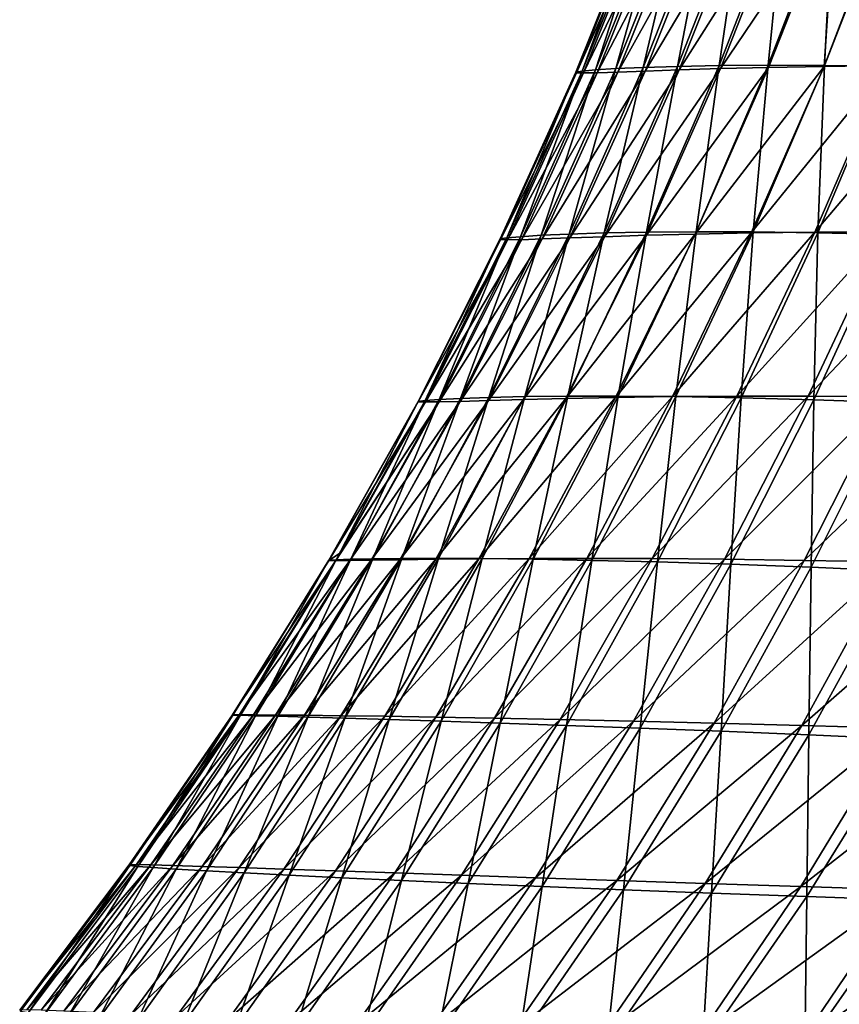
# Model space of a CAD drawing. Header units: metres. Extents: x -155 to 25, y -152 to 27.
# Tile 57 of 124: x -22.8 to -21.61, y -133.98 to -132.55. Entities that reach past the tile are written whole.
import ezdxf

# ---------------------------------------------------------------- set-up
doc = ezdxf.new("R2010")
doc.units = ezdxf.units.M
doc.layers.add('solid_12_401_052_XXX', color=7, linetype='CONTINUOUS')

msp = doc.modelspace()

# ---------------------------------------------------------------- linework, layer by layer
at = {"layer": 'solid_12_401_052_XXX'}
for points in [[(-21.716351, -132.620056, 3.24047), (-21.621927, -132.375244, 3.232165), (-21.692141, -132.375702, 2.787627)], [(-21.716351, -132.620056, 3.24047), (-21.634577, -132.620285, 3.687285), (-21.621927, -132.375244, 3.232165)], [(-21.634577, -132.620285, 3.687285), (-21.541065, -132.375473, 3.677279), (-21.621927, -132.375244, 3.232165)], [(-21.634577, -132.620285, 3.687285), (-21.541996, -132.621445, 4.134828), (-21.541065, -132.375473, 3.677279)], [(-21.995321, -132.63002, 0.129774), (-21.896694, -132.384094, 0.130906), (-21.89588, -132.384979, -0.311532)], [(-21.995321, -132.63002, 0.129774), (-21.986086, -132.628571, 0.572601), (-21.896694, -132.384094, 0.130906)], [(-21.994678, -132.631012, -0.313756), (-21.995321, -132.63002, 0.129774), (-21.89588, -132.384979, -0.311532)], [(-21.994678, -132.631012, -0.313756), (-21.89588, -132.384979, -0.311532), (-21.885498, -132.3853, -0.751313)], [(-21.994678, -132.631012, -0.313756), (-21.885498, -132.3853, -0.751313), (-21.984137, -132.63092, -0.754701)], [(-21.986086, -132.628571, 0.572601), (-21.887756, -132.382797, 0.572566), (-21.896694, -132.384094, 0.130906)], [(-21.986086, -132.628571, 0.572601), (-21.96685, -132.626831, 1.015898), (-21.887756, -132.382797, 0.572566)], [(-21.865677, -132.384979, -1.190769), (-21.984137, -132.63092, -0.754701), (-21.885498, -132.3853, -0.751313)], [(-21.964396, -132.631012, -1.195327), (-21.984137, -132.63092, -0.754701), (-21.865677, -132.384979, -1.190769)], [(-21.96685, -132.626831, 1.015898), (-21.868937, -132.381256, 1.014655), (-21.887756, -132.382797, 0.572566)], [(-21.96685, -132.626831, 1.015898), (-21.937489, -132.625, 1.459681), (-21.868937, -132.381256, 1.014655)], [(-21.964396, -132.631012, -1.195327), (-21.865677, -132.384979, -1.190769), (-21.83613, -132.384094, -1.632219)], [(-21.934603, -132.63002, -1.637853), (-21.964396, -132.631012, -1.195327), (-21.83613, -132.384094, -1.632219)], [(-21.937489, -132.625, 1.459681), (-21.840097, -132.379623, 1.457178), (-21.868937, -132.381256, 1.014655)], [(-21.937489, -132.625, 1.459681), (-21.897875, -132.62323, 1.90399), (-21.840097, -132.379623, 1.457178)], [(-21.934603, -132.63002, -1.637853), (-21.83613, -132.384094, -1.632219), (-21.796906, -132.382797, -2.072223)], [(-21.895, -132.628571, -2.079), (-21.934603, -132.63002, -1.637853), (-21.796906, -132.382797, -2.072223)], [(-21.897875, -132.62323, 1.90399), (-21.801104, -132.378036, 1.900163), (-21.840097, -132.379623, 1.457178)], [(-21.897875, -132.62323, 1.90399), (-21.847889, -132.621704, 2.348864), (-21.801104, -132.378036, 1.900163)], [(-21.895, -132.628571, -2.079), (-21.796906, -132.382797, -2.072223), (-21.747793, -132.381256, -2.511977)], [(-21.845392, -132.626831, -2.51993), (-21.895, -132.628571, -2.079), (-21.747793, -132.381256, -2.511977)], [(-21.847889, -132.621704, 2.348864), (-21.751825, -132.376678, 2.343636), (-21.801104, -132.378036, 1.900163)], [(-21.847889, -132.621704, 2.348864), (-21.787418, -132.620575, 2.794344), (-21.751825, -132.376678, 2.343636)], [(-21.845392, -132.626831, -2.51993), (-21.747793, -132.381256, -2.511977), (-21.688654, -132.379623, -2.951476)], [(-21.785646, -132.625, -2.960649), (-21.845392, -132.626831, -2.51993), (-21.688654, -132.379623, -2.951476)], [(-21.787418, -132.620575, 2.794344), (-21.692141, -132.375702, 2.787627), (-21.751825, -132.376678, 2.343636)], [(-21.787418, -132.620575, 2.794344), (-21.716351, -132.620056, 3.24047), (-21.692141, -132.375702, 2.787627)], [(-21.785646, -132.625, -2.960649), (-21.688654, -132.379623, -2.951476), (-21.619354, -132.378036, -3.390739)], [(-21.715637, -132.62323, -3.401191), (-21.785646, -132.625, -2.960649), (-21.619354, -132.378036, -3.390739)], [(-21.635241, -132.621704, -3.841584), (-21.715637, -132.62323, -3.401191), (-21.619354, -132.378036, -3.390739)], [(-21.635241, -132.621704, -3.841584), (-21.619354, -132.378036, -3.390739), (-21.539762, -132.376678, -3.829785)], [(-21.544344, -132.620575, -4.281862), (-21.635241, -132.621704, -3.841584), (-21.539762, -132.376678, -3.829785)], [(-22.105034, -132.872223, 0.129197), (-21.995321, -132.63002, 0.129774), (-21.994678, -132.631012, -0.313756)], [(-22.105034, -132.872223, 0.129197), (-22.095383, -132.870697, 0.573657), (-21.995321, -132.63002, 0.129774)], [(-22.104633, -132.873291, -0.315892), (-22.105034, -132.872223, 0.129197), (-21.994678, -132.631012, -0.313756)], [(-22.104633, -132.873291, -0.315892), (-21.994678, -132.631012, -0.313756), (-21.984137, -132.63092, -0.754701)], [(-22.104633, -132.873291, -0.315892), (-21.984137, -132.63092, -0.754701), (-22.094093, -132.873169, -0.758477)], [(-22.095383, -132.870697, 0.573657), (-21.986086, -132.628571, 0.572601), (-21.995321, -132.63002, 0.129774)], [(-22.095383, -132.870697, 0.573657), (-22.075583, -132.868851, 1.018616), (-21.986086, -132.628571, 0.572601)], [(-21.964396, -132.631012, -1.195327), (-22.094093, -132.873169, -0.758477), (-21.984137, -132.63092, -0.754701)], [(-22.074238, -132.873291, -1.20074), (-22.094093, -132.873169, -0.758477), (-21.964396, -132.631012, -1.195327)], [(-22.075583, -132.868851, 1.018616), (-21.96685, -132.626831, 1.015898), (-21.986086, -132.628571, 0.572601)], [(-22.075583, -132.868851, 1.018616), (-22.045527, -132.866898, 1.464102), (-21.96685, -132.626831, 1.015898)], [(-22.074238, -132.873291, -1.20074), (-21.964396, -132.631012, -1.195327), (-21.934603, -132.63002, -1.637853)], [(-22.044094, -132.872223, -1.644807), (-22.074238, -132.873291, -1.20074), (-21.934603, -132.63002, -1.637853)], [(-22.045527, -132.866898, 1.464102), (-21.937489, -132.625, 1.459681), (-21.96685, -132.626831, 1.015898)], [(-22.045527, -132.866898, 1.464102), (-22.00511, -132.865021, 1.910163), (-21.937489, -132.625, 1.459681)], [(-22.044094, -132.872223, -1.644807), (-21.934603, -132.63002, -1.637853), (-21.895, -132.628571, -2.079)], [(-22.003967, -132.870697, -2.087557), (-22.044094, -132.872223, -1.644807), (-21.895, -132.628571, -2.079)], [(-22.00511, -132.865021, 1.910163), (-21.897875, -132.62323, 1.90399), (-21.937489, -132.625, 1.459681)], [(-22.00511, -132.865021, 1.910163), (-21.954237, -132.863403, 2.356845), (-21.897875, -132.62323, 1.90399)], [(-22.003967, -132.870697, -2.087557), (-21.895, -132.628571, -2.079), (-21.845392, -132.626831, -2.51993)], [(-21.95368, -132.868851, -2.530108), (-22.003967, -132.870697, -2.087557), (-21.845392, -132.626831, -2.51993)], [(-21.954237, -132.863403, 2.356845), (-21.847889, -132.621704, 2.348864), (-21.897875, -132.62323, 1.90399)], [(-21.954237, -132.863403, 2.356845), (-21.892815, -132.862213, 2.804197), (-21.847889, -132.621704, 2.348864)], [(-21.95368, -132.868851, -2.530108), (-21.845392, -132.626831, -2.51993), (-21.785646, -132.625, -2.960649)], [(-21.893124, -132.866898, -2.972482), (-21.95368, -132.868851, -2.530108), (-21.785646, -132.625, -2.960649)], [(-21.893124, -132.866898, -2.972482), (-21.785646, -132.625, -2.960649), (-21.715637, -132.62323, -3.401191)], [(-21.822195, -132.865021, -3.414717), (-21.893124, -132.866898, -2.972482), (-21.715637, -132.62323, -3.401191)], [(-21.892815, -132.862213, 2.804197), (-21.787418, -132.620575, 2.794344), (-21.847889, -132.621704, 2.348864)], [(-21.892815, -132.862213, 2.804197), (-21.820753, -132.861649, 3.252269), (-21.787418, -132.620575, 2.794344)], [(-21.822195, -132.865021, -3.414717), (-21.715637, -132.62323, -3.401191), (-21.635241, -132.621704, -3.841584)], [(-21.740789, -132.863403, -3.856855), (-21.822195, -132.865021, -3.414717), (-21.635241, -132.621704, -3.841584)], [(-21.820753, -132.861649, 3.252269), (-21.716351, -132.620056, 3.24047), (-21.787418, -132.620575, 2.794344)], [(-21.820753, -132.861649, 3.252269), (-21.737965, -132.861908, 3.70111), (-21.716351, -132.620056, 3.24047)], [(-21.740789, -132.863403, -3.856855), (-21.635241, -132.621704, -3.841584), (-21.544344, -132.620575, -4.281862)], [(-21.648813, -132.862213, -4.298937), (-21.740789, -132.863403, -3.856855), (-21.544344, -132.620575, -4.281862)], [(-21.737965, -132.861908, 3.70111), (-21.634577, -132.620285, 3.687285), (-21.716351, -132.620056, 3.24047)], [(-21.737965, -132.861908, 3.70111), (-21.644367, -132.863159, 4.150769), (-21.634577, -132.620285, 3.687285)], [(-21.648813, -132.862213, -4.298937), (-21.544344, -132.620575, -4.281862), (-21.442831, -132.620056, -4.722057)], [(-21.546175, -132.861649, -4.741008), (-21.648813, -132.862213, -4.298937), (-21.442831, -132.620056, -4.722057)], [(-21.644367, -132.863159, 4.150769), (-21.541996, -132.621445, 4.134828), (-21.634577, -132.620285, 3.687285)], [(-21.644367, -132.863159, 4.150769), (-21.539885, -132.865585, 4.601305), (-21.541996, -132.621445, 4.134828)], [(-22.224321, -133.107788, 0.129177), (-22.105034, -132.872223, 0.129197), (-22.104633, -132.873291, -0.315892)], [(-22.224321, -133.107788, 0.129177), (-22.214172, -133.106522, 0.575706), (-22.105034, -132.872223, 0.129197)], [(-22.224215, -133.108673, -0.317916), (-22.224321, -133.107788, 0.129177), (-22.104633, -132.873291, -0.315892)], [(-22.224215, -133.108673, -0.317916), (-22.104633, -132.873291, -0.315892), (-22.094093, -132.873169, -0.758477)], [(-22.224215, -133.108673, -0.317916), (-22.094093, -132.873169, -0.758477), (-22.213793, -133.108658, -0.762587)], [(-22.214172, -133.106522, 0.575706), (-22.095383, -132.870697, 0.573657), (-22.105034, -132.872223, 0.129197)], [(-22.214172, -133.106522, 0.575706), (-22.193705, -133.105026, 1.022758), (-22.095383, -132.870697, 0.573657)], [(-22.074238, -132.873291, -1.20074), (-22.213793, -133.108658, -0.762587), (-22.094093, -132.873169, -0.758477)], [(-22.193676, -133.108673, -1.206925), (-22.213793, -133.108658, -0.762587), (-22.074238, -132.873291, -1.20074)], [(-22.193705, -133.105026, 1.022758), (-22.075583, -132.868851, 1.018616), (-22.095383, -132.870697, 0.573657)], [(-22.193705, -133.105026, 1.022758), (-22.162842, -133.103485, 1.470364), (-22.075583, -132.868851, 1.018616)], [(-22.193676, -133.108673, -1.206925), (-22.074238, -132.873291, -1.20074), (-22.044094, -132.872223, -1.644807)], [(-22.163101, -133.107788, -1.652971), (-22.193676, -133.108673, -1.206925), (-22.044094, -132.872223, -1.644807)], [(-22.163101, -133.107788, -1.652971), (-22.044094, -132.872223, -1.644807), (-22.003967, -132.870697, -2.087557)], [(-22.122337, -133.106522, -2.097751), (-22.163101, -133.107788, -1.652971), (-22.003967, -132.870697, -2.087557)], [(-22.162842, -133.103485, 1.470364), (-22.045527, -132.866898, 1.464102), (-22.075583, -132.868851, 1.018616)], [(-22.162842, -133.103485, 1.470364), (-22.12151, -133.102066, 1.918577), (-22.045527, -132.866898, 1.464102)], [(-22.122337, -133.106522, -2.097751), (-22.003967, -132.870697, -2.087557), (-21.95368, -132.868851, -2.530108)], [(-22.071239, -133.105026, -2.542344), (-22.122337, -133.106522, -2.097751), (-21.95368, -132.868851, -2.530108)], [(-22.12151, -133.102066, 1.918577), (-22.00511, -132.865021, 1.910163), (-22.045527, -132.866898, 1.464102)], [(-22.12151, -133.102066, 1.918577), (-22.069645, -133.100922, 2.367448), (-22.00511, -132.865021, 1.910163)], [(-22.071239, -133.105026, -2.542344), (-21.95368, -132.868851, -2.530108), (-21.893124, -132.866898, -2.972482)], [(-22.009733, -133.103485, -2.986777), (-22.071239, -133.105026, -2.542344), (-21.893124, -132.866898, -2.972482)], [(-22.069645, -133.100922, 2.367448), (-21.954237, -132.863403, 2.356845), (-22.00511, -132.865021, 1.910163)], [(-22.069645, -133.100922, 2.367448), (-22.007189, -133.100235, 2.817032), (-21.954237, -132.863403, 2.356845)], [(-22.009733, -133.103485, -2.986777), (-21.893124, -132.866898, -2.972482), (-21.822195, -132.865021, -3.414717)], [(-21.937742, -133.102066, -3.431096), (-22.009733, -133.103485, -2.986777), (-21.822195, -132.865021, -3.414717)], [(-22.007189, -133.100235, 2.817032), (-21.892815, -132.862213, 2.804197), (-21.954237, -132.863403, 2.356845)], [(-22.007189, -133.100235, 2.817032), (-21.934078, -133.100174, 3.267382), (-21.892815, -132.862213, 2.804197)], [(-21.937742, -133.102066, -3.431096), (-21.822195, -132.865021, -3.414717), (-21.740789, -132.863403, -3.856855)], [(-21.855198, -133.100922, -3.875351), (-21.937742, -133.102066, -3.431096), (-21.740789, -132.863403, -3.856855)], [(-21.934078, -133.100174, 3.267382), (-21.820753, -132.861649, 3.252269), (-21.892815, -132.862213, 2.804197)], [(-21.934078, -133.100174, 3.267382), (-21.850262, -133.100906, 3.718552), (-21.820753, -132.861649, 3.252269)], [(-21.855198, -133.100922, -3.875351), (-21.740789, -132.863403, -3.856855), (-21.648813, -132.862213, -4.298937)], [(-21.762037, -133.100235, -4.319588), (-21.855198, -133.100922, -3.875351), (-21.648813, -132.862213, -4.298937)], [(-21.850262, -133.100906, 3.718552), (-21.737965, -132.861908, 3.70111), (-21.820753, -132.861649, 3.252269)], [(-21.850262, -133.100906, 3.718552), (-21.75569, -133.1026, 4.170597), (-21.737965, -132.861908, 3.70111)], [(-21.762037, -133.100235, -4.319588), (-21.648813, -132.862213, -4.298937), (-21.546175, -132.861649, -4.741008)], [(-21.658197, -133.100174, -4.76386), (-21.762037, -133.100235, -4.319588), (-21.546175, -132.861649, -4.741008)], [(-21.75569, -133.1026, 4.170597), (-21.644367, -132.863159, 4.150769), (-21.737965, -132.861908, 3.70111)], [(-21.75569, -133.1026, 4.170597), (-21.650316, -133.105423, 4.623579), (-21.644367, -132.863159, 4.150769)], [(-21.658197, -133.100174, -4.76386), (-21.546175, -132.861649, -4.741008), (-21.432781, -132.861908, -5.183109)], [(-21.543617, -133.100906, -5.208214), (-21.658197, -133.100174, -4.76386), (-21.432781, -132.861908, -5.183109)], [(-21.650316, -133.105423, 4.623579), (-21.539885, -132.865585, 4.601305), (-21.644367, -132.863159, 4.150769)], [(-21.650316, -133.105423, 4.623579), (-21.53433, -133.109543, 5.076607), (-21.539885, -132.865585, 4.601305)], [(-22.290144, -133.336258, 1.478306), (-22.162842, -133.103485, 1.470364), (-22.193705, -133.105026, 1.022758)], [(-22.290144, -133.336258, 1.478306), (-22.24781, -133.335846, 1.929049), (-22.162842, -133.103485, 1.470364)], [(-22.24781, -133.335846, 1.929049), (-22.12151, -133.102066, 1.918577), (-22.162842, -133.103485, 1.470364)], [(-22.24781, -133.335846, 1.929049), (-22.194876, -133.335739, 2.380472), (-22.12151, -133.102066, 1.918577)], [(-22.198759, -133.336868, -2.556557), (-22.071239, -133.105026, -2.542344), (-22.009733, -133.103485, -2.986777)], [(-22.13619, -133.336258, -3.003434), (-22.198759, -133.336868, -2.556557), (-22.009733, -133.103485, -2.986777)], [(-22.194876, -133.335739, 2.380472), (-22.069645, -133.100922, 2.367448), (-22.12151, -133.102066, 1.918577)], [(-22.194876, -133.335739, 2.380472), (-22.131313, -133.336075, 2.832629), (-22.069645, -133.100922, 2.367448)], [(-22.13619, -133.336258, -3.003434), (-22.009733, -133.103485, -2.986777), (-21.937742, -133.102066, -3.431096)], [(-22.063028, -133.335846, -3.450209), (-22.13619, -133.336258, -3.003434), (-21.937742, -133.102066, -3.431096)], [(-22.131313, -133.336075, 2.832629), (-22.007189, -133.100235, 2.817032), (-22.069645, -133.100922, 2.367448)], [(-22.131313, -133.336075, 2.832629), (-22.05711, -133.33696, 3.285577), (-22.007189, -133.100235, 2.817032)], [(-22.063028, -133.335846, -3.450209), (-21.937742, -133.102066, -3.431096), (-21.855198, -133.100922, -3.875351)], [(-21.97924, -133.335739, -3.896935), (-22.063028, -133.335846, -3.450209), (-21.855198, -133.100922, -3.875351)], [(-22.05711, -133.33696, 3.285577), (-21.934078, -133.100174, 3.267382), (-22.007189, -133.100235, 2.817032)], [(-22.05711, -133.33696, 3.285577), (-21.972244, -133.338547, 3.739371), (-21.934078, -133.100174, 3.267382)], [(-21.97924, -133.335739, -3.896935), (-21.855198, -133.100922, -3.875351), (-21.762037, -133.100235, -4.319588)], [(-21.8848, -133.336075, -4.343665), (-21.97924, -133.335739, -3.896935), (-21.762037, -133.100235, -4.319588)], [(-21.972244, -133.338547, 3.739371), (-21.850262, -133.100906, 3.718552), (-21.934078, -133.100174, 3.267382)], [(-21.972244, -133.338547, 3.739371), (-21.876709, -133.340927, 4.194067), (-21.850262, -133.100906, 3.718552)], [(-21.8848, -133.336075, -4.343665), (-21.762037, -133.100235, -4.319588), (-21.658197, -133.100174, -4.76386)], [(-21.77969, -133.33696, -4.790452), (-21.8848, -133.336075, -4.343665), (-21.658197, -133.100174, -4.76386)], [(-21.876709, -133.340927, 4.194067), (-21.75569, -133.1026, 4.170597), (-21.850262, -133.100906, 3.718552)], [(-21.876709, -133.340927, 4.194067), (-21.770498, -133.344238, 4.649731), (-21.75569, -133.1026, 4.170597)], [(-21.77969, -133.33696, -4.790452), (-21.658197, -133.100174, -4.76386), (-21.543617, -133.100906, -5.208214)], [(-21.663885, -133.338547, -5.237353), (-21.77969, -133.33696, -4.790452), (-21.543617, -133.100906, -5.208214)], [(-21.770498, -133.344238, 4.649731), (-21.650316, -133.105423, 4.623579), (-21.75569, -133.1026, 4.170597)], [(-21.663885, -133.338547, -5.237353), (-21.543617, -133.100906, -5.208214), (-21.418249, -133.1026, -5.652704)], [(-21.537373, -133.340927, -5.684422), (-21.663885, -133.338547, -5.237353), (-21.418249, -133.1026, -5.652704)], [(-22.354034, -133.338669, -0.319875), (-22.224215, -133.108673, -0.317916), (-22.213793, -133.108658, -0.762587)], [(-22.354034, -133.338669, -0.319875), (-22.213793, -133.108658, -0.762587), (-22.337149, -133.327545, -0.766823)], [(-22.354034, -133.338669, -0.319875), (-22.353811, -133.338196, 0.129635), (-22.224215, -133.108673, -0.317916)], [(-22.353811, -133.338196, 0.129635), (-22.224321, -133.107788, 0.129177), (-22.224215, -133.108673, -0.317916)], [(-22.353811, -133.338196, 0.129635), (-22.343109, -133.337555, 0.578644), (-22.224321, -133.107788, 0.129177)], [(-22.193676, -133.108673, -1.206925), (-22.343842, -133.338821, -0.767053), (-22.337149, -133.327545, -0.766823)], [(-22.323324, -133.338669, -1.213877), (-22.343842, -133.338821, -0.767053), (-22.193676, -133.108673, -1.206925)], [(-22.343109, -133.337555, 0.578644), (-22.214172, -133.106522, 0.575706), (-22.224321, -133.107788, 0.129177)], [(-22.343109, -133.337555, 0.578644), (-22.321899, -133.336868, 1.028189), (-22.214172, -133.106522, 0.575706)], [(-22.193676, -133.108673, -1.206925), (-22.337149, -133.327545, -0.766823), (-22.213793, -133.108658, -0.762587)], [(-22.323324, -133.338669, -1.213877), (-22.193676, -133.108673, -1.206925), (-22.163101, -133.107788, -1.652971)], [(-22.292257, -133.338196, -1.662311), (-22.323324, -133.338669, -1.213877), (-22.163101, -133.107788, -1.652971)], [(-22.321899, -133.336868, 1.028189), (-22.193705, -133.105026, 1.022758), (-22.214172, -133.106522, 0.575706)], [(-22.321899, -133.336868, 1.028189), (-22.290144, -133.336258, 1.478306), (-22.193705, -133.105026, 1.022758)], [(-22.292257, -133.338196, -1.662311), (-22.163101, -133.107788, -1.652971), (-22.122337, -133.106522, -2.097751)], [(-22.250769, -133.337555, -2.109527), (-22.292257, -133.338196, -1.662311), (-22.122337, -133.106522, -2.097751)], [(-22.250769, -133.337555, -2.109527), (-22.122337, -133.106522, -2.097751), (-22.071239, -133.105026, -2.542344)], [(-22.198759, -133.336868, -2.556557), (-22.250769, -133.337555, -2.109527), (-22.071239, -133.105026, -2.542344)], [(-21.770498, -133.344238, 4.649731), (-21.65383, -133.348602, 5.105515), (-21.650316, -133.105423, 4.623579)], [(-21.65383, -133.348602, 5.105515), (-21.53433, -133.109543, 5.076607), (-21.650316, -133.105423, 4.623579)], [(-21.65383, -133.348602, 5.105515), (-21.526567, -133.354156, 5.56227), (-21.53433, -133.109543, 5.076607)], [(-22.343842, -133.338821, -0.767053), (-22.354034, -133.338669, -0.319875), (-22.337149, -133.327545, -0.766823)], [(-22.49386, -133.56282, -0.321764), (-22.354034, -133.338669, -0.319875), (-22.343842, -133.338821, -0.767053)], [(-22.49386, -133.56282, -0.321764), (-22.493351, -133.563004, 0.130572), (-22.354034, -133.338669, -0.319875)], [(-22.49386, -133.56282, -0.321764), (-22.343842, -133.338821, -0.767053), (-22.48345, -133.562347, -0.771848)], [(-22.493351, -133.563004, 0.130572), (-22.353811, -133.338196, 0.129635), (-22.354034, -133.338669, -0.319875)], [(-22.493351, -133.563004, 0.130572), (-22.482153, -133.563354, 0.582464), (-22.353811, -133.338196, 0.129635)], [(-22.323324, -133.338669, -1.213877), (-22.48345, -133.562347, -0.771848), (-22.343842, -133.338821, -0.767053)], [(-22.46295, -133.56282, -1.221584), (-22.48345, -133.562347, -0.771848), (-22.323324, -133.338669, -1.213877)], [(-22.482153, -133.563354, 0.582464), (-22.343109, -133.337555, 0.578644), (-22.353811, -133.338196, 0.129635)], [(-22.482153, -133.563354, 0.582464), (-22.460274, -133.563934, 1.034899), (-22.343109, -133.337555, 0.578644)], [(-22.46295, -133.56282, -1.221584), (-22.323324, -133.338669, -1.213877), (-22.292257, -133.338196, -1.662311)], [(-22.431402, -133.563004, -1.672818), (-22.46295, -133.56282, -1.221584), (-22.292257, -133.338196, -1.662311)], [(-22.460274, -133.563934, 1.034899), (-22.321899, -133.336868, 1.028189), (-22.343109, -133.337555, 0.578644)], [(-22.460274, -133.563934, 1.034899), (-22.427717, -133.564789, 1.487913), (-22.321899, -133.336868, 1.028189)], [(-22.431402, -133.563004, -1.672818), (-22.292257, -133.338196, -1.662311), (-22.250769, -133.337555, -2.109527)], [(-22.389221, -133.563354, -2.122876), (-22.431402, -133.563004, -1.672818), (-22.250769, -133.337555, -2.109527)], [(-22.427717, -133.564789, 1.487913), (-22.290144, -133.336258, 1.478306), (-22.321899, -133.336868, 1.028189)], [(-22.427717, -133.564789, 1.487913), (-22.384487, -133.565933, 1.94156), (-22.290144, -133.336258, 1.478306)], [(-22.389221, -133.563354, -2.122876), (-22.250769, -133.337555, -2.109527), (-22.198759, -133.336868, -2.556557)], [(-22.336348, -133.563934, -2.572744), (-22.389221, -133.563354, -2.122876), (-22.198759, -133.336868, -2.556557)], [(-22.384487, -133.565933, 1.94156), (-22.24781, -133.335846, 1.929049), (-22.290144, -133.336258, 1.478306)], [(-22.384487, -133.565933, 1.94156), (-22.330597, -133.567444, 2.395893), (-22.24781, -133.335846, 1.929049)], [(-22.336348, -133.563934, -2.572744), (-22.198759, -133.336868, -2.556557), (-22.13619, -133.336258, -3.003434)], [(-22.272781, -133.564789, -3.022456), (-22.336348, -133.563934, -2.572744), (-22.13619, -133.336258, -3.003434)], [(-22.330597, -133.567444, 2.395893), (-22.194876, -133.335739, 2.380472), (-22.24781, -133.335846, 1.929049)], [(-22.330597, -133.567444, 2.395893), (-22.266062, -133.569366, 2.850964), (-22.194876, -133.335739, 2.380472)], [(-22.272781, -133.564789, -3.022456), (-22.13619, -133.336258, -3.003434), (-22.063028, -133.335846, -3.450209)], [(-22.198524, -133.565933, -3.472067), (-22.272781, -133.564789, -3.022456), (-22.063028, -133.335846, -3.450209)], [(-22.266062, -133.569366, 2.850964), (-22.131313, -133.336075, 2.832629), (-22.194876, -133.335739, 2.380472)], [(-22.266062, -133.569366, 2.850964), (-22.190901, -133.571732, 3.306831), (-22.131313, -133.336075, 2.832629)], [(-22.198524, -133.565933, -3.472067), (-22.063028, -133.335846, -3.450209), (-21.97924, -133.335739, -3.896935)], [(-22.113585, -133.567444, -3.92163), (-22.198524, -133.565933, -3.472067), (-21.97924, -133.335739, -3.896935)], [(-22.190901, -133.571732, 3.306831), (-22.05711, -133.33696, 3.285577), (-22.131313, -133.336075, 2.832629)], [(-22.190901, -133.571732, 3.306831), (-22.105139, -133.574585, 3.763549), (-22.05711, -133.33696, 3.285577)], [(-22.113585, -133.567444, -3.92163), (-21.97924, -133.335739, -3.896935), (-21.8848, -133.336075, -4.343665)], [(-22.017973, -133.569366, -4.371201), (-22.113585, -133.567444, -3.92163), (-21.8848, -133.336075, -4.343665)], [(-22.105139, -133.574585, 3.763549), (-21.972244, -133.338547, 3.739371), (-22.05711, -133.33696, 3.285577)], [(-22.105139, -133.574585, 3.763549), (-22.008799, -133.578003, 4.221172), (-21.972244, -133.338547, 3.739371)], [(-22.017973, -133.569366, -4.371201), (-21.8848, -133.336075, -4.343665), (-21.77969, -133.33696, -4.790452)], [(-21.911709, -133.571732, -4.820835), (-22.017973, -133.569366, -4.371201), (-21.77969, -133.33696, -4.790452)], [(-22.008799, -133.578003, 4.221172), (-21.876709, -133.340927, 4.194067), (-21.972244, -133.338547, 3.739371)], [(-22.008799, -133.578003, 4.221172), (-21.901917, -133.582001, 4.679764), (-21.876709, -133.340927, 4.194067)], [(-21.911709, -133.571732, -4.820835), (-21.77969, -133.33696, -4.790452), (-21.663885, -133.338547, -5.237353)], [(-21.794806, -133.574585, -5.270591), (-21.911709, -133.571732, -4.820835), (-21.663885, -133.338547, -5.237353)], [(-21.901917, -133.582001, 4.679764), (-21.770498, -133.344238, 4.649731), (-21.876709, -133.340927, 4.194067)], [(-21.901917, -133.582001, 4.679764), (-21.784737, -133.586639, 5.138525), (-21.770498, -133.344238, 4.649731)], [(-21.794806, -133.574585, -5.270591), (-21.663885, -133.338547, -5.237353), (-21.537373, -133.340927, -5.684422)], [(-21.667292, -133.578003, -5.720524), (-21.794806, -133.574585, -5.270591), (-21.537373, -133.340927, -5.684422)], [(-21.784737, -133.586639, 5.138525), (-21.65383, -133.348602, 5.105515), (-21.770498, -133.344238, 4.649731)], [(-21.667292, -133.578003, -5.720524), (-21.537373, -133.340927, -5.684422), (-21.400145, -133.344238, -6.131722)], [(-21.529192, -133.582001, -6.170701), (-21.667292, -133.578003, -5.720524), (-21.400145, -133.344238, -6.131722)], [(-21.784737, -133.586639, 5.138525), (-21.657171, -133.591965, 5.598263), (-21.65383, -133.348602, 5.105515)], [(-21.657171, -133.591965, 5.598263), (-21.526567, -133.354156, 5.56227), (-21.65383, -133.348602, 5.105515)], [(-21.657171, -133.591965, 5.598263), (-21.51893, -133.598053, 6.060233), (-21.526567, -133.354156, 5.56227)], [(-22.643421, -133.780563, -0.323634), (-22.49386, -133.56282, -0.321764), (-22.48345, -133.562347, -0.771848)], [(-22.643421, -133.780563, -0.323634), (-22.48345, -133.562347, -0.771848), (-22.633013, -133.779907, -0.776984)], [(-22.643421, -133.780563, -0.323634), (-22.642677, -133.781357, 0.131878), (-22.49386, -133.56282, -0.321764)], [(-22.642677, -133.781357, 0.131878), (-22.493351, -133.563004, 0.130572), (-22.49386, -133.56282, -0.321764)], [(-22.642677, -133.781357, 0.131878), (-22.631056, -133.782639, 0.586999), (-22.493351, -133.563004, 0.130572)], [(-22.46295, -133.56282, -1.221584), (-22.633013, -133.779907, -0.776984), (-22.48345, -133.562347, -0.771848)], [(-22.612288, -133.780563, -1.229978), (-22.633013, -133.779907, -0.776984), (-22.46295, -133.56282, -1.221584)], [(-22.631056, -133.782639, 0.586999), (-22.482153, -133.563354, 0.582464), (-22.493351, -133.563004, 0.130572)], [(-22.631056, -133.782639, 0.586999), (-22.608601, -133.784378, 1.042662), (-22.482153, -133.563354, 0.582464)], [(-22.612288, -133.780563, -1.229978), (-22.46295, -133.56282, -1.221584), (-22.431402, -133.563004, -1.672818)], [(-22.580288, -133.781357, -1.684366), (-22.612288, -133.780563, -1.229978), (-22.431402, -133.563004, -1.672818)], [(-22.608601, -133.784378, 1.042662), (-22.460274, -133.563934, 1.034899), (-22.482153, -133.563354, 0.582464)], [(-22.608601, -133.784378, 1.042662), (-22.575346, -133.786545, 1.498903), (-22.460274, -133.563934, 1.034899)], [(-22.580288, -133.781357, -1.684366), (-22.431402, -133.563004, -1.672818), (-22.389221, -133.563354, -2.122876)], [(-22.537464, -133.782639, -2.137616), (-22.580288, -133.781357, -1.684366), (-22.389221, -133.563354, -2.122876)], [(-22.575346, -133.786545, 1.498903), (-22.427717, -133.564789, 1.487913), (-22.460274, -133.563934, 1.034899)], [(-22.575346, -133.786545, 1.498903), (-22.53133, -133.789124, 1.955771), (-22.427717, -133.564789, 1.487913)], [(-22.537464, -133.782639, -2.137616), (-22.389221, -133.563354, -2.122876), (-22.336348, -133.563934, -2.572744)], [(-22.483793, -133.784378, -2.590664), (-22.537464, -133.782639, -2.137616), (-22.336348, -133.563934, -2.572744)], [(-22.53133, -133.789124, 1.955771), (-22.384487, -133.565933, 1.94156), (-22.427717, -133.564789, 1.487913)], [(-22.53133, -133.789124, 1.955771), (-22.476601, -133.792084, 2.413318), (-22.384487, -133.565933, 1.94156)], [(-22.483793, -133.784378, -2.590664), (-22.336348, -133.563934, -2.572744), (-22.272781, -133.564789, -3.022456)], [(-22.419308, -133.786545, -3.043547), (-22.483793, -133.784378, -2.590664), (-22.272781, -133.564789, -3.022456)], [(-22.476601, -133.792084, 2.413318), (-22.330597, -133.567444, 2.395893), (-22.384487, -133.565933, 1.94156)], [(-22.476601, -133.792084, 2.413318), (-22.411207, -133.79541, 2.871594), (-22.330597, -133.567444, 2.395893)], [(-22.419308, -133.786545, -3.043547), (-22.272781, -133.564789, -3.022456), (-22.198524, -133.565933, -3.472067)], [(-22.344046, -133.789124, -3.496318), (-22.419308, -133.786545, -3.043547), (-22.198524, -133.565933, -3.472067)], [(-22.411207, -133.79541, 2.871594), (-22.266062, -133.569366, 2.850964), (-22.330597, -133.567444, 2.395893)], [(-22.411207, -133.79541, 2.871594), (-22.335201, -133.799057, 3.330653), (-22.266062, -133.569366, 2.850964)], [(-22.344046, -133.789124, -3.496318), (-22.198524, -133.565933, -3.472067), (-22.113585, -133.567444, -3.92163)], [(-22.258049, -133.792084, -3.94903), (-22.344046, -133.789124, -3.496318), (-22.113585, -133.567444, -3.92163)], [(-22.335201, -133.799057, 3.330653), (-22.190901, -133.571732, 3.306831), (-22.266062, -133.569366, 2.850964)], [(-22.335201, -133.799057, 3.330653), (-22.24864, -133.803009, 3.790547), (-22.190901, -133.571732, 3.306831)], [(-22.258049, -133.792084, -3.94903), (-22.113585, -133.567444, -3.92163), (-22.017973, -133.569366, -4.371201)], [(-22.161362, -133.79541, -4.401739), (-22.258049, -133.792084, -3.94903), (-22.017973, -133.569366, -4.371201)], [(-22.24864, -133.803009, 3.790547), (-22.105139, -133.574585, 3.763549), (-22.190901, -133.571732, 3.306831)], [(-22.24864, -133.803009, 3.790547), (-22.151585, -133.807236, 4.251329), (-22.105139, -133.574585, 3.763549)], [(-22.161362, -133.79541, -4.401739), (-22.017973, -133.569366, -4.371201), (-21.911709, -133.571732, -4.820835)], [(-22.054033, -133.799057, -4.8545), (-22.161362, -133.79541, -4.401739), (-21.911709, -133.571732, -4.820835)], [(-22.151585, -133.807236, 4.251329), (-22.008799, -133.578003, 4.221172), (-22.105139, -133.574585, 3.763549)], [(-22.054033, -133.799057, -4.8545), (-21.911709, -133.571732, -4.820835), (-21.794806, -133.574585, -5.270591)], [(-21.936119, -133.803009, -5.30737), (-22.054033, -133.799057, -4.8545), (-21.794806, -133.574585, -5.270591)], [(-21.936119, -133.803009, -5.30737), (-21.794806, -133.574585, -5.270591), (-21.667292, -133.578003, -5.720524)], [(-22.151585, -133.807236, 4.251329), (-22.044102, -133.811722, 4.713059), (-22.008799, -133.578003, 4.221172)], [(-22.044102, -133.811722, 4.713059), (-21.901917, -133.582001, 4.679764), (-22.008799, -133.578003, 4.221172)], [(-22.044102, -133.811722, 4.713059), (-21.926462, -133.816437, 5.17498), (-21.901917, -133.582001, 4.679764)], [(-21.807673, -133.807236, -5.760406), (-21.936119, -133.803009, -5.30737), (-21.667292, -133.578003, -5.720524)], [(-21.926462, -133.816437, 5.17498), (-21.784737, -133.586639, 5.138525), (-21.901917, -133.582001, 4.679764)], [(-21.926462, -133.816437, 5.17498), (-21.798615, -133.821365, 5.637858), (-21.784737, -133.586639, 5.138525)], [(-21.807673, -133.807236, -5.760406), (-21.667292, -133.578003, -5.720524), (-21.529192, -133.582001, -6.170701)], [(-21.668758, -133.811722, -6.213672), (-21.807673, -133.807236, -5.760406), (-21.529192, -133.582001, -6.170701)], [(-21.798615, -133.821365, 5.637858), (-21.657171, -133.591965, 5.598263), (-21.784737, -133.586639, 5.138525)], [(-21.668758, -133.811722, -6.213672), (-21.529192, -133.582001, -6.170701), (-21.380808, -133.586639, -6.620339)], [(-21.519699, -133.816437, -6.666431), (-21.668758, -133.811722, -6.213672), (-21.380808, -133.586639, -6.620339)], [(-21.798615, -133.821365, 5.637858), (-21.660326, -133.826492, 6.102882), (-21.657171, -133.591965, 5.598263)], [(-21.660326, -133.826492, 6.102882), (-21.51893, -133.598053, 6.060233), (-21.657171, -133.591965, 5.598263)], [(-21.660326, -133.826492, 6.102882), (-21.511572, -133.831772, 6.570248), (-21.51893, -133.598053, 6.060233)], [(-22.802429, -133.991501, -0.325508), (-22.643421, -133.780563, -0.323634), (-22.633013, -133.779907, -0.776984)], [(-22.802429, -133.991501, -0.325508), (-22.633013, -133.779907, -0.776984), (-22.792156, -133.990875, -0.782449)], [(-22.802429, -133.991501, -0.325508), (-22.801495, -133.992798, 0.133498), (-22.643421, -133.780563, -0.323634)], [(-22.801495, -133.992798, 0.133498), (-22.642677, -133.781357, 0.131878), (-22.643421, -133.780563, -0.323634)], [(-22.801495, -133.992798, 0.133498), (-22.789513, -133.994843, 0.59216), (-22.642677, -133.781357, 0.131878)], [(-22.612288, -133.780563, -1.229978), (-22.792156, -133.990875, -0.782449), (-22.633013, -133.779907, -0.776984)], [(-22.771048, -133.991501, -1.239017), (-22.792156, -133.990875, -0.782449), (-22.612288, -133.780563, -1.229978)], [(-22.789513, -133.994843, 0.59216), (-22.631056, -133.782639, 0.586999), (-22.642677, -133.781357, 0.131878)], [(-22.789513, -133.994843, 0.59216), (-22.766556, -133.997543, 1.051358), (-22.631056, -133.782639, 0.586999)], [(-22.771048, -133.991501, -1.239017), (-22.612288, -133.780563, -1.229978), (-22.580288, -133.781357, -1.684366)], [(-22.738619, -133.992798, -1.696877), (-22.771048, -133.991501, -1.239017), (-22.580288, -133.781357, -1.684366)], [(-22.766556, -133.997543, 1.051358), (-22.608601, -133.784378, 1.042662), (-22.631056, -133.782639, 0.586999)], [(-22.766556, -133.997543, 1.051358), (-22.732687, -134.000809, 1.511122), (-22.608601, -133.784378, 1.042662)], [(-22.738619, -133.992798, -1.696877), (-22.580288, -133.781357, -1.684366), (-22.537464, -133.782639, -2.137616)], [(-22.695192, -133.994843, -2.153635), (-22.738619, -133.992798, -1.696877), (-22.537464, -133.782639, -2.137616)], [(-22.732687, -134.000809, 1.511122), (-22.575346, -133.786545, 1.498903), (-22.608601, -133.784378, 1.042662)], [(-22.732687, -134.000809, 1.511122), (-22.687975, -134.004547, 1.971501), (-22.575346, -133.786545, 1.498903)], [(-22.695192, -133.994843, -2.153635), (-22.537464, -133.782639, -2.137616), (-22.483793, -133.784378, -2.590664)], [(-22.640779, -133.997543, -2.610175), (-22.695192, -133.994843, -2.153635), (-22.483793, -133.784378, -2.590664)], [(-22.687975, -134.004547, 1.971501), (-22.53133, -133.789124, 1.955771), (-22.575346, -133.786545, 1.498903)], [(-22.687975, -134.004547, 1.971501), (-22.632494, -134.008682, 2.432538), (-22.53133, -133.789124, 1.955771)], [(-22.640779, -133.997543, -2.610175), (-22.483793, -133.784378, -2.590664), (-22.419308, -133.786545, -3.043547)], [(-22.575439, -134.000809, -3.066532), (-22.640779, -133.997543, -2.610175), (-22.419308, -133.786545, -3.043547)], [(-22.632494, -134.008682, 2.432538), (-22.476601, -133.792084, 2.413318), (-22.53133, -133.789124, 1.955771)], [(-22.575439, -134.000809, -3.066532), (-22.419308, -133.786545, -3.043547), (-22.344046, -133.789124, -3.496318)], [(-22.499243, -134.004547, -3.522757), (-22.575439, -134.000809, -3.066532), (-22.344046, -133.789124, -3.496318)], [(-22.499243, -134.004547, -3.522757), (-22.344046, -133.789124, -3.496318), (-22.258049, -133.792084, -3.94903)], [(-22.632494, -134.008682, 2.432538), (-22.566326, -134.013092, 2.894281), (-22.476601, -133.792084, 2.413318)], [(-22.566326, -134.013092, 2.894281), (-22.411207, -133.79541, 2.871594), (-22.476601, -133.792084, 2.413318)], [(-22.566326, -134.013092, 2.894281), (-22.489552, -134.017731, 3.35678), (-22.411207, -133.79541, 2.871594)], [(-22.412256, -134.008682, -3.9789), (-22.499243, -134.004547, -3.522757), (-22.258049, -133.792084, -3.94903)], [(-22.489552, -134.017731, 3.35678), (-22.335201, -133.799057, 3.330653), (-22.411207, -133.79541, 2.871594)], [(-22.489552, -134.017731, 3.35678), (-22.402258, -134.022461, 3.820081), (-22.335201, -133.799057, 3.330653)], [(-22.412256, -134.008682, -3.9789), (-22.258049, -133.792084, -3.94903), (-22.161362, -133.79541, -4.401739)], [(-22.314558, -134.013092, -4.435015), (-22.412256, -134.008682, -3.9789), (-22.161362, -133.79541, -4.401739)], [(-22.402258, -134.022461, 3.820081), (-22.24864, -133.803009, 3.790547), (-22.335201, -133.799057, 3.330653)], [(-22.402258, -134.022461, 3.820081), (-22.304535, -134.027237, 4.284233), (-22.24864, -133.803009, 3.790547)], [(-22.314558, -134.013092, -4.435015), (-22.161362, -133.79541, -4.401739), (-22.054033, -133.799057, -4.8545)], [(-22.206228, -134.017731, -4.891154), (-22.314558, -134.013092, -4.435015), (-22.054033, -133.799057, -4.8545)], [(-22.304535, -134.027237, 4.284233), (-22.151585, -133.807236, 4.251329), (-22.24864, -133.803009, 3.790547)], [(-22.206228, -134.017731, -4.891154), (-22.054033, -133.799057, -4.8545), (-21.936119, -133.803009, -5.30737)], [(-22.087349, -134.022461, -5.347373), (-22.206228, -134.017731, -4.891154), (-21.936119, -133.803009, -5.30737)], [(-22.087349, -134.022461, -5.347373), (-21.936119, -133.803009, -5.30737), (-21.807673, -133.807236, -5.760406)], [(-22.304535, -134.027237, 4.284233), (-22.196476, -134.031937, 4.749292), (-22.151585, -133.807236, 4.251329)], [(-22.196476, -134.031937, 4.749292), (-22.044102, -133.811722, 4.713059), (-22.151585, -133.807236, 4.251329)], [(-22.196476, -134.031937, 4.749292), (-22.078375, -134.036499, 5.214541), (-22.044102, -133.811722, 4.713059)], [(-21.958004, -134.027237, -5.803725), (-22.087349, -134.022461, -5.347373), (-21.807673, -133.807236, -5.760406)], [(-22.078375, -134.036499, 5.214541), (-21.926462, -133.816437, 5.17498), (-22.044102, -133.811722, 4.713059)], [(-22.078375, -134.036499, 5.214541), (-21.950216, -134.040833, 5.680703), (-21.926462, -133.816437, 5.17498)], [(-21.958004, -134.027237, -5.803725), (-21.807673, -133.807236, -5.760406), (-21.668758, -133.811722, -6.213672)], [(-21.818289, -134.031937, -6.260273), (-21.958004, -134.027237, -5.803725), (-21.668758, -133.811722, -6.213672)], [(-21.950216, -134.040833, 5.680703), (-21.798615, -133.821365, 5.637858), (-21.926462, -133.816437, 5.17498)], [(-21.818289, -134.031937, -6.260273), (-21.668758, -133.811722, -6.213672), (-21.519699, -133.816437, -6.666431)], [(-21.668539, -134.036499, -6.716321), (-21.818289, -134.031937, -6.260273), (-21.519699, -133.816437, -6.666431)], [(-21.668539, -134.036499, -6.716321), (-21.519699, -133.816437, -6.666431), (-21.36039, -133.821365, -7.119445)], [(-21.950216, -134.040833, 5.680703), (-21.811815, -134.04483, 6.148899), (-21.798615, -133.821365, 5.637858)], [(-21.811815, -134.04483, 6.148899), (-21.660326, -133.826492, 6.102882), (-21.798615, -133.821365, 5.637858)], [(-21.811815, -134.04483, 6.148899), (-21.663183, -134.048431, 6.619313), (-21.660326, -133.826492, 6.102882)], [(-21.508696, -134.040833, -7.17259), (-21.668539, -134.036499, -6.716321), (-21.36039, -133.821365, -7.119445)], [(-21.663183, -134.048431, 6.619313), (-21.511572, -133.831772, 6.570248), (-21.660326, -133.826492, 6.102882)], [(-21.663183, -134.048431, 6.619313), (-21.505146, -134.051544, 7.08965), (-21.511572, -133.831772, 6.570248)]]:
    msp.add_3dface(points, dxfattribs=at)

doc.saveas('drawing.dxf')
